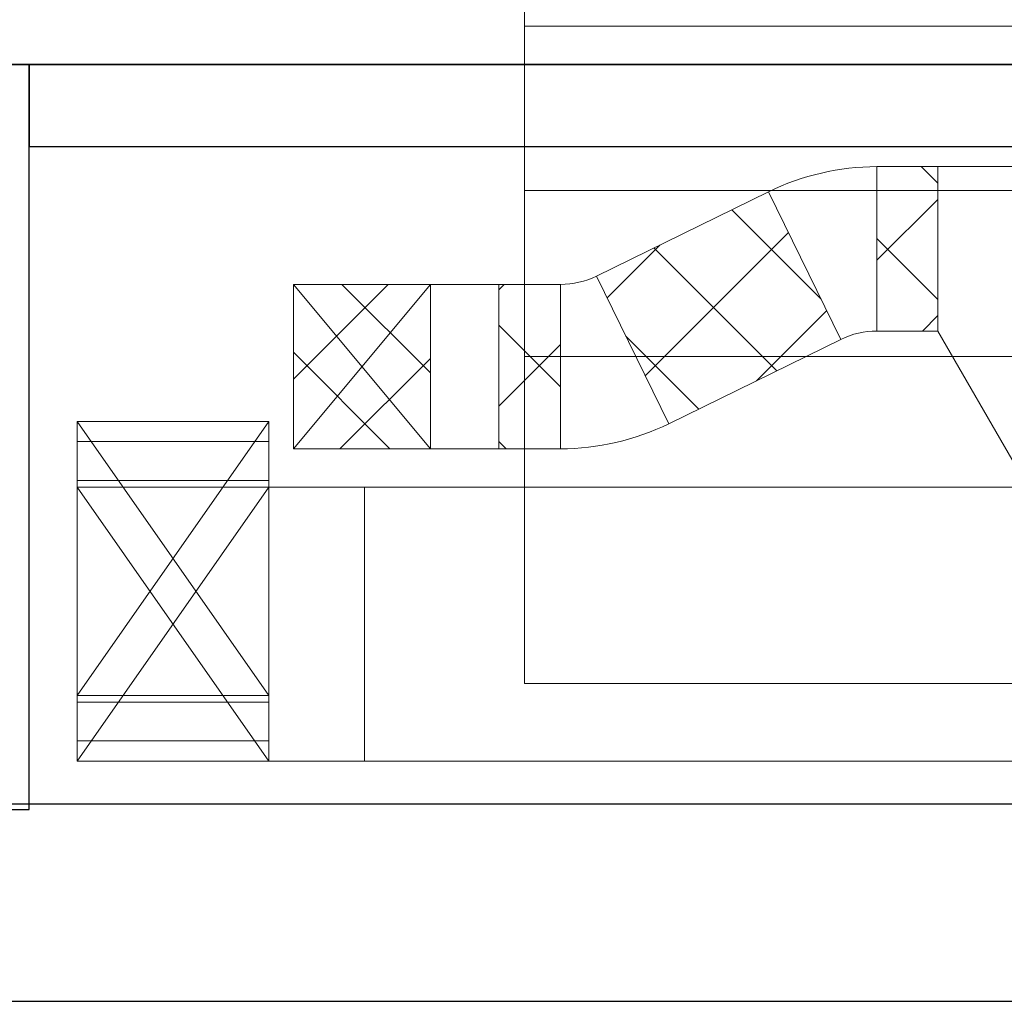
# Model space of a CAD drawing. Header units: metres. Extents: x 391.1 to 430.4, y 12.7 to 28.4.
# Tile 152 of 169: x 417.8 to 419.6, y 12.8 to 14.6. Entities that reach past the tile are written whole.
import ezdxf

# ---------------------------------------------------------------- set-up
doc = ezdxf.new("R2010")
doc.units = ezdxf.units.M
doc.layers.add('01_SUELOS', color=7, linetype='Continuous', lineweight=25, true_color=0x007f00)
for name, color, linetype, lineweight in [('A-DETL-____-MBND', 7, 'Continuous', 18), ('A-WALL-____-MCUT', 7, 'Continuous', 25), ('A-WALL-____-OTLN', 7, 'Continuous', 25), ('M-HVAC-DUCT-OTLN', 7, 'Continuous', 18), ('S-STRS-____-OTLN', 7, 'Continuous', 18)]:
    doc.layers.add(name, color=color, linetype=linetype, lineweight=lineweight)
pattern_1 = [(45, (0, 0), (-0.106066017, 0.106066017), []), (135, (0, 0), (-0.106066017, -0.106066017), [])]

# ---------------------------------------------------------------- blocks, each defined once
blk = doc.blocks.new('Family - Escala PS-1-153358-02_CLI_AIRE_P0')
at = {"layer": 'S-STRS-____-OTLN', "color": 253, "true_color": 0xaaaaaa}
for p, q in [((0, 2.7), (0, 0.5969)), ((0, 1.5), (0, 1.2)), ((0, 1.2), (0, 1.5)), ((0, 1.2), (0, 1.5)), ((0.9, 1.2), (0, 1.2)), ((0, 1.2), (0.9, 1.2)), ((0, 1.2), (0, 0.9)), ((0, 0.9), (0, 1.2)), ((0, 1.2), (0.9, 1.2)), ((0.9, 1.2), (0, 1.2)), ((0, 1.2), (0, 0.9)), ((0.9, 1.2), (0, 1.2)), ((0.9, 1.2), (0, 1.2)), ((0.9, 0.9), (0, 0.9)), ((0, 0.9), (0.9, 0.9)), ((0, 0.9), (0, 0)), ((0, 0), (0, 0.9)), ((0, 0.9), (0.9, 0.9)), ((0.9, 0.9), (0, 0.9)), ((0.9, 0.9), (0, 0.9)), ((0, 0.9), (0.9, 0.9)), ((0, 0.9), (0, 0)), ((0, 0), (0, 0.9)), ((0, 0.9), (0.9, 0.9)), ((0, 0.5969), (0, 0.9)), ((0.9, 0.9), (0, 0.9)), ((0.9, 0.5969), (0, 0.5969)), ((0, 0), (0.9, 0)), ((0.9, 0), (0, 0)), ((0, 0), (0.9, 0)), ((0.9, 0), (0, 0))]:
    blk.add_line(p, q, dxfattribs=at)
blk = doc.blocks.new('Family - Envans PB-155772-02_CLI_AIRE_P0')
at = {"layer": 'A-WALL-____-MCUT', "color": 253, "true_color": 0xaaaaaa}
for p, q in [((4.8945, 0.15), (0, 0.15)), ((0, 0.15), (0, 0)), ((0, 0), (4.8945, 0))]:
    blk.add_line(p, q, dxfattribs=at)
at = {"layer": 'A-WALL-____-OTLN', "color": 253, "true_color": 0xaaaaaa}
for p, q in [((6.1948, 0.15), (0, 0.15)), ((0, 0.15), (0, 0)), ((0, 0), (6.1637, 0))]:
    blk.add_line(p, q, dxfattribs=at)
at = {"layer": 'A-WALL-____-OTLN', "color": 253, "lineweight": 18, "true_color": 0xaaaaaa}
blk.add_line((0, 0), (6.1637, 0), dxfattribs=at)
blk = doc.blocks.new('Family - Mur PB-155836-02_CLI_AIRE_P0')
at = {"layer": 'A-WALL-____-MCUT', "color": 253, "true_color": 0xaaaaaa}
for p, q in [((22.9756, 0.36), (0, 0.36)), ((0, 0), (22.901, 0))]:
    blk.add_line(p, q, dxfattribs=at)
at = {"layer": 'A-WALL-____-OTLN', "color": 253, "true_color": 0xaaaaaa}
for p, q in [((22.9756, 0.36), (0, 0.36)), ((0, 0), (22.901, 0))]:
    blk.add_line(p, q, dxfattribs=at)
at = {"layer": 'A-WALL-____-OTLN', "color": 253, "lineweight": 18, "true_color": 0xaaaaaa}
blk.add_line((0, 0), (22.901, 0), dxfattribs=at)
blk = doc.blocks.new('Family - Envans PB-155866-02_CLI_AIRE_P0')
at = {"layer": 'A-WALL-____-MCUT', "color": 253, "true_color": 0xaaaaaa}
for p, q in [((1.3599, 0.15), (0, 0.15)), ((0, 0.15), (0, 0)), ((1.3599, 0), (1.3599, 0.15)), ((0, 0), (1.3599, 0))]:
    blk.add_line(p, q, dxfattribs=at)
at = {"layer": 'A-WALL-____-OTLN', "color": 253, "true_color": 0xaaaaaa}
for p, q in [((1.3599, 0.15), (0, 0.15)), ((0, 0.15), (0, 0)), ((1.3599, 0), (1.3599, 0.15)), ((0, 0), (1.3599, 0))]:
    blk.add_line(p, q, dxfattribs=at)
at = {"layer": 'A-WALL-____-OTLN', "color": 253, "lineweight": 18, "true_color": 0xaaaaaa}
blk.add_line((0, 0), (1.3599, 0), dxfattribs=at)
blk = doc.blocks.new('Family - LONDR55-XX_ZZ-ARQ-CAA-M3D-Londres55-155971-02_CLI_AIRE_P0')
at = {"layer": '01_SUELOS', "color": 9, "true_color": 0xaad4aa}
blk.add_line((20.338, 1.3499), (24.034, 1.35), dxfattribs=at)
blk.add_line((20.338, 1.3499), (24.034, 1.35), dxfattribs=at)
blk.add_line((20.338, 1.3499), (24.034, 1.35), dxfattribs=at)
blk.add_line((20.338, 1.3499), (24.034, 1.35), dxfattribs=at)
blk = doc.blocks.new('LONDR55-XX_ZZ-ARQ-CAA-M3D-Londres55_ifc-1-02_CLI_AIRE_P0')
at = {"layer": '01_SUELOS', "color": 253, "lineweight": 18, "true_color": 0xaaaaaa}
blk.add_blockref('Family - LONDR55-XX_ZZ-ARQ-CAA-M3D-Londres55-155971-02_CLI_AIRE_P0', (397.3291, 13.2006), dxfattribs=at)
at = {"layer": 'A-WALL-____-OTLN', "color": 253, "lineweight": 18, "true_color": 0xaaaaaa, "rotation": 90}
blk.add_blockref('Family - Envans PB-155866-02_CLI_AIRE_P0', (417.8171, 13.1906), dxfattribs=at)
at = {"layer": 'A-WALL-____-OTLN', "color": 253, "lineweight": 18, "true_color": 0xaaaaaa}
for name, p in [('Family - Envans PB-155772-02_CLI_AIRE_P0', (417.8171, 14.4006)), ('Family - Mur PB-155836-02_CLI_AIRE_P0', (400.7564, 12.8406))]:
    blk.add_blockref(name, p, dxfattribs=at)
at = {"layer": 'S-STRS-____-OTLN', "color": 253, "lineweight": 18, "true_color": 0xaaaaaa}
blk.add_blockref('Family - Escala PS-1-153358-02_CLI_AIRE_P0', (418.7219, 13.4205), dxfattribs=at)
blk = doc.blocks.new('M_Codo rectangular - Radio - 1 W-404194-02_CLI_AIRE_P0')
at = {"layer": 'A-DETL-____-MBND', "color": 92, "true_color": 0x00c800}
for p, q in [((418.2549, 13.8991), (417.9049, 13.8991)), ((417.9049, 13.3991), (417.9049, 13.8991)), ((417.9049, 13.8991), (418.2549, 13.8991)), ((417.9049, 13.8991), (417.9049, 13.8623)), ((418.2549, 13.8991), (418.2549, 13.3991)), ((418.2549, 13.8991), (418.2549, 13.8623)), ((418.2549, 13.8623), (417.9049, 13.8623)), ((417.9049, 13.8623), (417.9049, 13.3868)), ((418.2549, 13.3868), (418.2549, 13.8623)), ((418.2549, 13.3991), (417.9049, 13.3991)), ((417.9049, 13.3991), (417.9049, 13.3868)), ((418.2549, 13.3868), (418.2549, 13.3991)), ((417.9049, 13.3868), (418.2549, 13.3868))]:
    blk.add_line(p, q, dxfattribs=at)
blk = doc.blocks.new('M_Codo rectangular - Radio - 1 W-V1-02_CLI_AIRE_P0')
at = {"layer": 'A-DETL-____-MBND', "color": 92, "true_color": 0x00c800}
for p, q in [((417.9049, 13.7913), (418.2549, 13.7913)), ((417.9049, 13.3159), (417.9049, 13.7913)), ((417.9049, 13.7913), (417.9049, 13.7791)), ((418.2549, 13.7913), (418.2549, 13.3159)), ((418.2549, 13.7791), (418.2549, 13.7913)), ((417.9049, 13.7791), (418.2549, 13.7791)), ((417.9049, 13.7791), (417.9049, 13.2791)), ((418.2549, 13.7791), (417.9049, 13.7791)), ((418.2549, 13.2791), (418.2549, 13.7791)), ((418.2549, 13.3159), (417.9049, 13.3159)), ((417.9049, 13.2791), (417.9049, 13.3159)), ((418.2549, 13.2791), (418.2549, 13.3159)), ((417.9049, 13.2791), (418.2549, 13.2791))]:
    blk.add_line(p, q, dxfattribs=at)
blk = doc.blocks.new('M_Codo rectangular - Radio - 1 W-403643-02_CLI_AIRE_P0')
at = {"layer": 'M-HVAC-DUCT-OTLN', "color": 1, "true_color": 0xff0000}
for p, q in [((418.2999, 14.1491), (418.2999, 13.8491)), ((418.2999, 13.8491), (418.2999, 14.1491)), ((418.2999, 14.1491), (418.5499, 14.1491)), ((418.2999, 14.1491), (418.6749, 14.1491)), ((418.5499, 14.1491), (418.5499, 13.8491)), ((418.6749, 14.1491), (418.5499, 14.1491)), ((418.6749, 14.1491), (418.6749, 13.8491)), ((418.6749, 13.8491), (418.6749, 14.1491)), ((418.5499, 13.8491), (418.2999, 13.8491)), ((418.2999, 13.8491), (418.6749, 13.8491)), ((418.5499, 13.8491), (418.6749, 13.8491))]:
    blk.add_line(p, q, dxfattribs=at)
blk = doc.blocks.new('M_Transición rectangular - Ángulo - 60 grados-405492-02_CLI_AIRE_P0')
at = {"layer": 'M-HVAC-DUCT-OTLN', "color": 1, "true_color": 0xff0000}
for p, q in [((0, 0.275), (0, -0.275)), ((0, 0.275), (0.1443, 0.025)), ((0, 0.275), (0.1443, 0.025)), ((0, -0.275), (0, 0.275)), ((0.1443, -0.275), (0.1443, 0.025)), ((0.1443, 0.025), (0.1443, -0.275)), ((0, -0.275), (0.1443, -0.275)), ((0.1443, -0.275), (0, -0.275))]:
    blk.add_line(p, q, dxfattribs=at)
blk = doc.blocks.new('M_Codo rectangular - Radio - 1 W-405743-02_CLI_AIRE_P0')
at = {"layer": 'M-HVAC-DUCT-OTLN', "color": 1, "true_color": 0xff0000}
for p, q in [((-0.0035, 0.1653), (0.1284, -0.1042)), ((0.1284, -0.1042), (-0.0035, 0.1653)), ((-0.0695, 0.15), (-0.0695, -0.15)), ((-0.0695, -0.15), (-0.0695, 0.15))]:
    blk.add_line(p, q, dxfattribs=at)
for radius in [0.15, 0.15, 0.45, 0.45]:
    blk.add_arc((-0.0695, 0.3), radius, 270, 296.086, dxfattribs=at)
blk = doc.blocks.new('M_Codo rectangular - Radio - 1 W-V2-02_CLI_AIRE_P0')
at = {"layer": 'M-HVAC-DUCT-OTLN', "color": 92, "true_color": 0x00c800}
for p, q in [((417.9049, 13.7791), (417.9049, 13.2791)), ((417.9049, 13.2791), (417.9049, 13.7791)), ((417.9049, 13.7791), (418.2549, 13.7791)), ((417.9049, 13.7791), (418.4299, 13.7791)), ((418.2549, 13.7791), (418.2549, 13.2791)), ((418.4299, 13.7791), (418.2549, 13.7791)), ((418.4299, 13.7791), (418.4299, 13.2791)), ((418.4299, 13.2791), (418.4299, 13.7791)), ((418.2549, 13.2791), (417.9049, 13.2791)), ((417.9049, 13.2791), (418.4299, 13.2791)), ((418.2549, 13.2791), (418.4299, 13.2791))]:
    blk.add_line(p, q, dxfattribs=at)

msp = doc.modelspace()

# ---------------------------------------------------------------- hatches: boundary and pattern name
at = {"layer": 'M-HVAC-DUCT-OTLN', "true_color": 0xff0000}
h = msp.add_hatch(dxfattribs=at)
h.set_pattern_fill('FP_1', color=1, style=0, pattern_type=2)
h.set_pattern_definition(pattern_1)
h.paths.add_polyline_path([(419.4765, 14.0641), (419.4765, 14.3641), (419.3654, 14.3641), (419.3654, 14.0641)])
h = msp.add_hatch(dxfattribs=at)
h.set_pattern_fill('FP_2', color=1, style=0, pattern_type=2)
h.set_pattern_definition(pattern_1)
h.paths.add_polyline_path([(418.9852, 13.8949), (419.2995, 14.0488), (419.1676, 14.3183), (418.8533, 14.1644)])
h = msp.add_hatch(dxfattribs=at)
h.set_pattern_fill('FP_1', color=1, style=0, pattern_type=2)
h.set_pattern_definition(pattern_1)
h.paths.add_polyline_path([(418.2999, 13.8491), (418.5499, 13.8491), (418.5499, 14.1491), (418.2999, 14.1491)])
h = msp.add_hatch(dxfattribs=at)
h.set_pattern_fill('FP_1', color=1, style=0, pattern_type=2)
h.set_pattern_definition(pattern_1)
h.paths.add_polyline_path([(418.7873, 13.8491), (418.7873, 14.1491), (418.6749, 14.1491), (418.6749, 13.8491)])

# ---------------------------------------------------------------- linework, layer by layer
at = {"layer": 'A-DETL-____-MBND', "color": 92, "true_color": 0x00c800}
for p, q in [((417.9049, 13.8991), (418.2549, 13.8991)), ((417.9049, 13.8991), (418.2549, 13.3991)), ((418.2549, 13.8991), (417.9049, 13.3991)), ((417.9049, 13.3159), (417.9049, 13.8991)), ((418.2549, 13.8991), (418.2549, 13.3159)), ((417.9049, 13.8623), (418.2549, 13.8623)), ((418.2549, 13.7913), (417.9049, 13.7913)), ((418.2549, 13.3991), (417.9049, 13.3991)), ((418.2549, 13.3868), (417.9049, 13.3868)), ((417.9049, 13.3159), (418.2549, 13.3159))]:
    msp.add_line(p, q, dxfattribs=at)
at = {"layer": 'M-HVAC-DUCT-OTLN', "color": 1, "true_color": 0xff0000}
for p, q in [((419.3654, 14.0641), (419.3654, 14.3641)), ((419.3654, 14.3641), (419.4765, 14.3641)), ((419.4765, 14.0641), (419.4765, 14.3641)), ((418.8533, 14.1644), (419.1676, 14.3183)), ((419.2995, 14.0488), (419.1676, 14.3183)), ((418.9852, 13.8949), (418.8533, 14.1644)), ((418.2999, 13.8491), (418.2999, 14.1491)), ((418.2999, 14.1491), (418.5499, 14.1491)), ((418.2999, 13.8491), (418.5499, 14.1491)), ((418.2999, 14.1491), (418.5499, 13.8491)), ((418.5499, 14.1491), (418.5499, 13.8491)), ((418.6749, 14.1491), (418.6749, 13.8491)), ((418.6749, 14.1491), (418.7873, 14.1491)), ((418.7873, 14.1491), (418.7873, 13.8491)), ((419.4765, 14.0641), (419.3654, 14.0641)), ((419.2995, 14.0488), (418.9852, 13.8949)), ((418.5499, 13.8491), (418.2999, 13.8491)), ((418.7873, 13.8491), (418.6749, 13.8491))]:
    msp.add_line(p, q, dxfattribs=at)
at = {"layer": 'M-HVAC-DUCT-OTLN', "color": 92, "true_color": 0x00c800}
for p, q in [((418.2549, 13.7791), (417.9049, 13.7791)), ((418.2549, 13.7791), (417.9049, 13.2791)), ((417.9049, 13.7791), (418.2549, 13.2791)), ((418.4299, 13.2791), (418.4299, 13.7791)), ((418.4299, 13.7791), (421.4499, 13.7791)), ((417.9049, 13.3159), (417.9049, 13.2791)), ((418.2549, 13.2791), (418.2549, 13.3159)), ((417.9049, 13.2791), (418.2549, 13.2791)), ((421.4499, 13.2791), (418.4299, 13.2791))]:
    msp.add_line(p, q, dxfattribs=at)

# ---------------------------------------------------------------- block references
at = {"lineweight": 5}
msp.add_blockref('LONDR55-XX_ZZ-ARQ-CAA-M3D-Londres55_ifc-1-02_CLI_AIRE_P0', (0, 0), dxfattribs=at)
at = {"layer": 'A-DETL-____-MBND', "color": 92, "true_color": 0x00c800}
for name in ['M_Codo rectangular - Radio - 1 W-404194-02_CLI_AIRE_P0', 'M_Codo rectangular - Radio - 1 W-V1-02_CLI_AIRE_P0']:
    msp.add_blockref(name, (0, 0), dxfattribs=at)
at = {"layer": 'M-HVAC-DUCT-OTLN', "color": 1, "true_color": 0xff0000, "rotation": 180}
for name, p in [('M_Codo rectangular - Radio - 1 W-405743-02_CLI_AIRE_P0', (419.2959, 14.2141)), ('M_Transición rectangular - Ángulo - 60 grados-405492-02_CLI_AIRE_P0', (419.6209, 14.0891))]:
    msp.add_blockref(name, p, dxfattribs=at)
at = {"layer": 'M-HVAC-DUCT-OTLN', "color": 1, "true_color": 0xff0000}
for name, p in [('M_Codo rectangular - Radio - 1 W-405743-02_CLI_AIRE_P0', (418.8568, 13.9991)), ('M_Codo rectangular - Radio - 1 W-403643-02_CLI_AIRE_P0', (0, 0))]:
    msp.add_blockref(name, p, dxfattribs=at)
at = {"layer": 'M-HVAC-DUCT-OTLN', "color": 92, "true_color": 0x00c800}
msp.add_blockref('M_Codo rectangular - Radio - 1 W-V2-02_CLI_AIRE_P0', (0, 0), dxfattribs=at)

doc.saveas('drawing.dxf')
